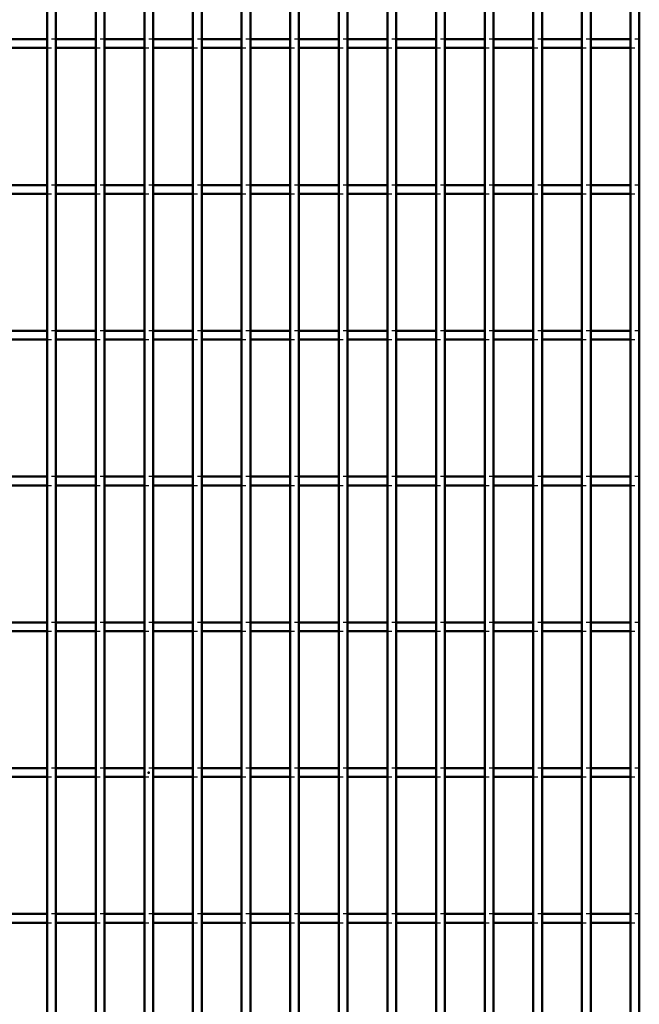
# Model space of a CAD drawing. Header units: millimetres. Extents: x -746 to 505, y -500 to 878.
# Tile 17 of 24: x -29 to 112, y -53 to 172. Entities that reach past the tile are written whole.
import ezdxf

# ---------------------------------------------------------------- set-up
doc = ezdxf.new("R2010")
doc.units = ezdxf.units.MM
doc.linetypes.add('Dashed', pattern=[2, 1, -1])
for name, color, linetype, lineweight in [('2d ConnectionPoints', 7, 'Continuous', 50), ('AM_0', 7, 'Continuous', 50), ('AM_9', 6, 'Dashed', 25)]:
    doc.layers.add(name, color=color, linetype=linetype, lineweight=lineweight)

# ---------------------------------------------------------------- blocks, each defined once
blk = doc.blocks.new('36_9lacfq3svjbiac1w5fiam4zar________0_in_LPP230331121180010003500_4')
at = {"layer": 'AM_0'}
for p, q in [((-23.22, -498), (-23.22, 498)), ((-21.22, -498), (-21.22, 498))]:
    blk.add_line(p, q, dxfattribs=at)
blk = doc.blocks.new('37_tho7qkd3krva8nokyfodty3vm________0_in_LPP230331121180010003500_4')
at = {"layer": 'AM_0'}
for p, q in [((-12.11, -498), (-12.11, 498)), ((-10.11, -498), (-10.11, 498))]:
    blk.add_line(p, q, dxfattribs=at)
blk = doc.blocks.new('38_lz9rwnsfhnq9pl86cn1enrzkn________0_in_LPP230331121180010003500_4')
at = {"layer": 'AM_0'}
for p, q in [((-1, -498), (-1, 498)), ((1, -498), (1, 498))]:
    blk.add_line(p, q, dxfattribs=at)
blk = doc.blocks.new('39_16nj10fi3wmvzisi2xvsazina________0_in_LPP230331121180010003500_4')
at = {"layer": 'AM_0'}
for p, q in [((10.11, -498), (10.11, 498)), ((12.11, -498), (12.11, 498))]:
    blk.add_line(p, q, dxfattribs=at)
blk = doc.blocks.new('40_tbdzi6tyqez7z1akjkxzpmxep________0_in_LPP230331121180010003500_4')
at = {"layer": 'AM_0'}
for p, q in [((21.22, -498), (21.22, 498)), ((23.22, -498), (23.22, 498))]:
    blk.add_line(p, q, dxfattribs=at)
blk = doc.blocks.new('41_49shixchl2mnrb2iyjvky2rdj________0_in_LPP230331121180010003500_4')
at = {"layer": 'AM_0'}
for p, q in [((32.33, -498), (32.33, 498)), ((34.33, -498), (34.33, 498))]:
    blk.add_line(p, q, dxfattribs=at)
blk = doc.blocks.new('42_mqp70121czmcck05yzkvrc23b________0_in_LPP230331121180010003500_4')
at = {"layer": 'AM_0'}
for p, q in [((43.44, -498), (43.44, 498)), ((45.44, -498), (45.44, 498))]:
    blk.add_line(p, q, dxfattribs=at)
blk = doc.blocks.new('43_oruw6hbg6k5a94qnfemogkauo________0_in_LPP230331121180010003500_4')
at = {"layer": 'AM_0'}
for p, q in [((54.55, -498), (54.55, 498)), ((56.55, -498), (56.55, 498))]:
    blk.add_line(p, q, dxfattribs=at)
blk = doc.blocks.new('44_q98bhlsw2cwbjug6vsnd0xg7j________0_in_LPP230331121180010003500_4')
at = {"layer": 'AM_0'}
for p, q in [((65.66, -498), (65.66, 498)), ((67.66, -498), (67.66, 498))]:
    blk.add_line(p, q, dxfattribs=at)
blk = doc.blocks.new('45_p2c8sdxd4l676wojlq6tgtqld________0_in_LPP230331121180010003500_4')
at = {"layer": 'AM_0'}
for p, q in [((76.77, -498), (76.77, 498)), ((78.77, -498), (78.77, 498))]:
    blk.add_line(p, q, dxfattribs=at)
blk = doc.blocks.new('46_tpoj9llmp81vbyn84plqrjhge________0_in_LPP230331121180010003500_4')
at = {"layer": 'AM_0'}
for p, q in [((87.88, -498), (87.88, 498)), ((89.88, -498), (89.88, 498))]:
    blk.add_line(p, q, dxfattribs=at)
blk = doc.blocks.new('47_qzzflcn8x4quzcxg6n2usvwde________0_in_LPP230331121180010003500_4')
at = {"layer": 'AM_0'}
for p, q in [((98.99, -498), (98.99, 498)), ((100.99, -498), (100.99, 498))]:
    blk.add_line(p, q, dxfattribs=at)
blk = doc.blocks.new('48_2mbs6t8v3jqtiytd74jzn7cvl________0_in_LPP230331121180010003500_4')
at = {"layer": 'AM_0'}
for p, q in [((110.1, -498), (110.1, 498)), ((112.1, -498), (112.1, 498))]:
    blk.add_line(p, q, dxfattribs=at)
blk = doc.blocks.new('88_1s8mrc2qhdo47ljdd62kx3xka________0_in_LPP230331121180010003500_4')
at = {"layer": 'AM_0'}
for p, q in [((-23.22, -32.33), (-32.33, -32.33)), ((-23.22, -32.33), (-23.22, -34.33)), ((-12.11, -32.33), (-21.22, -32.33)), ((-21.22, -34.33), (-21.22, -32.33)), ((-12.11, -32.33), (-12.11, -34.33)), ((-1, -32.33), (-10.11, -32.33)), ((-10.11, -34.33), (-10.11, -32.33)), ((-1, -32.33), (-1, -34.33)), ((10.11, -32.33), (1, -32.33)), ((1, -34.33), (1, -32.33)), ((10.11, -32.33), (10.11, -34.33)), ((21.22, -32.33), (12.11, -32.33)), ((12.11, -34.33), (12.11, -32.33)), ((21.22, -32.33), (21.22, -34.33)), ((32.33, -32.33), (23.22, -32.33)), ((23.22, -34.33), (23.22, -32.33)), ((32.33, -32.33), (32.33, -34.33)), ((34.33, -34.33), (34.33, -32.33)), ((43.44, -32.33), (34.33, -32.33)), ((43.44, -32.33), (43.44, -34.33)), ((54.55, -32.33), (45.44, -32.33)), ((45.44, -34.33), (45.44, -32.33)), ((54.55, -32.33), (54.55, -34.33)), ((65.66, -32.33), (56.55, -32.33)), ((56.55, -34.33), (56.55, -32.33)), ((65.66, -32.33), (65.66, -34.33)), ((76.77, -32.33), (67.66, -32.33)), ((67.66, -34.33), (67.66, -32.33)), ((76.77, -32.33), (76.77, -34.33)), ((87.88, -32.33), (78.77, -32.33)), ((78.77, -34.33), (78.77, -32.33)), ((87.88, -32.33), (87.88, -34.33)), ((98.99, -32.33), (89.88, -32.33)), ((89.88, -34.33), (89.88, -32.33)), ((98.99, -32.33), (98.99, -34.33)), ((100.99, -34.33), (100.99, -32.33)), ((110.1, -32.33), (100.99, -32.33)), ((110.1, -32.33), (110.1, -34.33)), ((-23.22, -34.33), (-32.33, -34.33)), ((-12.11, -34.33), (-21.22, -34.33)), ((-1, -34.33), (-10.11, -34.33)), ((10.11, -34.33), (1, -34.33)), ((21.22, -34.33), (12.11, -34.33)), ((32.33, -34.33), (23.22, -34.33)), ((43.44, -34.33), (34.33, -34.33)), ((54.55, -34.33), (45.44, -34.33)), ((65.66, -34.33), (56.55, -34.33)), ((76.77, -34.33), (67.66, -34.33)), ((87.88, -34.33), (78.77, -34.33)), ((98.99, -34.33), (89.88, -34.33)), ((110.1, -34.33), (100.99, -34.33))]:
    blk.add_line(p, q, dxfattribs=at)
at = {"layer": 'AM_9'}
for p, q in [((-21.22, -32.33), (-23.22, -32.33)), ((-10.11, -32.33), (-12.11, -32.33)), ((1, -32.33), (-1, -32.33)), ((12.11, -32.33), (10.11, -32.33)), ((23.22, -32.33), (21.22, -32.33)), ((34.33, -32.33), (32.33, -32.33)), ((45.44, -32.33), (43.44, -32.33)), ((56.55, -32.33), (54.55, -32.33)), ((67.66, -32.33), (65.66, -32.33)), ((78.77, -32.33), (76.77, -32.33)), ((89.88, -32.33), (87.88, -32.33)), ((100.99, -32.33), (98.99, -32.33)), ((112.1, -32.33), (110.1, -32.33)), ((-23.22, -34.33), (-21.22, -34.33)), ((-12.11, -34.33), (-10.11, -34.33)), ((-1, -34.33), (1, -34.33)), ((10.11, -34.33), (12.11, -34.33)), ((21.22, -34.33), (23.22, -34.33)), ((32.33, -34.33), (34.33, -34.33)), ((43.44, -34.33), (45.44, -34.33)), ((54.55, -34.33), (56.55, -34.33)), ((65.66, -34.33), (67.66, -34.33)), ((76.77, -34.33), (78.77, -34.33)), ((87.88, -34.33), (89.88, -34.33)), ((98.99, -34.33), (100.99, -34.33)), ((110.1, -34.33), (112.1, -34.33))]:
    blk.add_line(p, q, dxfattribs=at)
blk = doc.blocks.new('89_whj99splcww9b9bjljhjm9mr0________0_in_LPP230331121180010003500_4')
at = {"layer": 'AM_0'}
for p, q in [((-23.22, 1), (-32.33, 1)), ((-23.22, 1), (-23.22, -1)), ((-12.11, 1), (-21.22, 1)), ((-21.22, -1), (-21.22, 1)), ((-12.11, 1), (-12.11, -1)), ((-1, 1), (-10.11, 1)), ((-10.11, -1), (-10.11, 1)), ((-1, 1), (-1, -1)), ((10.11, 1), (1, 1)), ((1, -1), (1, 1)), ((10.11, 1), (10.11, -1)), ((21.22, 1), (12.11, 1)), ((12.11, -1), (12.11, 1)), ((21.22, 1), (21.22, -1)), ((32.33, 1), (23.22, 1)), ((23.22, -1), (23.22, 1)), ((32.33, 1), (32.33, -1)), ((34.33, -1), (34.33, 1)), ((43.44, 1), (34.33, 1)), ((43.44, 1), (43.44, -1)), ((54.55, 1), (45.44, 1)), ((45.44, -1), (45.44, 1)), ((54.55, 1), (54.55, -1)), ((65.66, 1), (56.55, 1)), ((56.55, -1), (56.55, 1)), ((65.66, 1), (65.66, -1)), ((76.77, 1), (67.66, 1)), ((67.66, -1), (67.66, 1)), ((76.77, 1), (76.77, -1)), ((87.88, 1), (78.77, 1)), ((78.77, -1), (78.77, 1)), ((87.88, 1), (87.88, -1)), ((98.99, 1), (89.88, 1)), ((89.88, -1), (89.88, 1)), ((98.99, 1), (98.99, -1)), ((100.99, -1), (100.99, 1)), ((110.1, 1), (100.99, 1)), ((110.1, 1), (110.1, -1)), ((-23.22, -1), (-32.33, -1)), ((-12.11, -1), (-21.22, -1)), ((-1, -1), (-10.11, -1)), ((10.11, -1), (1, -1)), ((21.22, -1), (12.11, -1)), ((32.33, -1), (23.22, -1)), ((43.44, -1), (34.33, -1)), ((54.55, -1), (45.44, -1)), ((65.66, -1), (56.55, -1)), ((76.77, -1), (67.66, -1)), ((87.88, -1), (78.77, -1)), ((98.99, -1), (89.88, -1)), ((110.1, -1), (100.99, -1))]:
    blk.add_line(p, q, dxfattribs=at)
at = {"layer": 'AM_9'}
for p, q in [((-21.22, 1), (-23.22, 1)), ((-10.11, 1), (-12.11, 1)), ((1, 1), (-1, 1)), ((12.11, 1), (10.11, 1)), ((23.22, 1), (21.22, 1)), ((34.33, 1), (32.33, 1)), ((45.44, 1), (43.44, 1)), ((56.55, 1), (54.55, 1)), ((67.66, 1), (65.66, 1)), ((78.77, 1), (76.77, 1)), ((89.88, 1), (87.88, 1)), ((100.99, 1), (98.99, 1)), ((112.1, 1), (110.1, 1)), ((-23.22, -1), (-21.22, -1)), ((-12.11, -1), (-10.11, -1)), ((-1, -1), (1, -1)), ((10.11, -1), (12.11, -1)), ((21.22, -1), (23.22, -1)), ((32.33, -1), (34.33, -1)), ((43.44, -1), (45.44, -1)), ((54.55, -1), (56.55, -1)), ((65.66, -1), (67.66, -1)), ((76.77, -1), (78.77, -1)), ((87.88, -1), (89.88, -1)), ((98.99, -1), (100.99, -1)), ((110.1, -1), (112.1, -1))]:
    blk.add_line(p, q, dxfattribs=at)
blk = doc.blocks.new('90_t2wf6c5dovi2ae8e4lm4chvsj________0_in_LPP230331121180010003500_4')
at = {"layer": 'AM_0'}
for p, q in [((-23.22, 34.33), (-32.33, 34.33)), ((-23.22, 34.33), (-23.22, 32.33)), ((-12.11, 34.33), (-21.22, 34.33)), ((-21.22, 32.33), (-21.22, 34.33)), ((-12.11, 34.33), (-12.11, 32.33)), ((-1, 34.33), (-10.11, 34.33)), ((-10.11, 32.33), (-10.11, 34.33)), ((-1, 34.33), (-1, 32.33)), ((10.11, 34.33), (1, 34.33)), ((1, 32.33), (1, 34.33)), ((10.11, 34.33), (10.11, 32.33)), ((21.22, 34.33), (12.11, 34.33)), ((12.11, 32.33), (12.11, 34.33)), ((21.22, 34.33), (21.22, 32.33)), ((32.33, 34.33), (23.22, 34.33)), ((23.22, 32.33), (23.22, 34.33)), ((32.33, 34.33), (32.33, 32.33)), ((34.33, 32.33), (34.33, 34.33)), ((43.44, 34.33), (34.33, 34.33)), ((43.44, 34.33), (43.44, 32.33)), ((54.55, 34.33), (45.44, 34.33)), ((45.44, 32.33), (45.44, 34.33)), ((54.55, 34.33), (54.55, 32.33)), ((65.66, 34.33), (56.55, 34.33)), ((56.55, 32.33), (56.55, 34.33)), ((65.66, 34.33), (65.66, 32.33)), ((76.77, 34.33), (67.66, 34.33)), ((67.66, 32.33), (67.66, 34.33)), ((76.77, 34.33), (76.77, 32.33)), ((87.88, 34.33), (78.77, 34.33)), ((78.77, 32.33), (78.77, 34.33)), ((87.88, 34.33), (87.88, 32.33)), ((98.99, 34.33), (89.88, 34.33)), ((89.88, 32.33), (89.88, 34.33)), ((98.99, 34.33), (98.99, 32.33)), ((100.99, 32.33), (100.99, 34.33)), ((110.1, 34.33), (100.99, 34.33)), ((110.1, 34.33), (110.1, 32.33)), ((-23.22, 32.33), (-32.33, 32.33)), ((-12.11, 32.33), (-21.22, 32.33)), ((-1, 32.33), (-10.11, 32.33)), ((10.11, 32.33), (1, 32.33)), ((21.22, 32.33), (12.11, 32.33)), ((32.33, 32.33), (23.22, 32.33)), ((43.44, 32.33), (34.33, 32.33)), ((54.55, 32.33), (45.44, 32.33)), ((65.66, 32.33), (56.55, 32.33)), ((76.77, 32.33), (67.66, 32.33)), ((87.88, 32.33), (78.77, 32.33)), ((98.99, 32.33), (89.88, 32.33)), ((110.1, 32.33), (100.99, 32.33))]:
    blk.add_line(p, q, dxfattribs=at)
at = {"layer": 'AM_9'}
for p, q in [((-21.22, 34.33), (-23.22, 34.33)), ((-10.11, 34.33), (-12.11, 34.33)), ((1, 34.33), (-1, 34.33)), ((12.11, 34.33), (10.11, 34.33)), ((23.22, 34.33), (21.22, 34.33)), ((34.33, 34.33), (32.33, 34.33)), ((45.44, 34.33), (43.44, 34.33)), ((56.55, 34.33), (54.55, 34.33)), ((67.66, 34.33), (65.66, 34.33)), ((78.77, 34.33), (76.77, 34.33)), ((89.88, 34.33), (87.88, 34.33)), ((100.99, 34.33), (98.99, 34.33)), ((112.1, 34.33), (110.1, 34.33)), ((-23.22, 32.33), (-21.22, 32.33)), ((-12.11, 32.33), (-10.11, 32.33)), ((-1, 32.33), (1, 32.33)), ((10.11, 32.33), (12.11, 32.33)), ((21.22, 32.33), (23.22, 32.33)), ((32.33, 32.33), (34.33, 32.33)), ((43.44, 32.33), (45.44, 32.33)), ((54.55, 32.33), (56.55, 32.33)), ((65.66, 32.33), (67.66, 32.33)), ((76.77, 32.33), (78.77, 32.33)), ((87.88, 32.33), (89.88, 32.33)), ((98.99, 32.33), (100.99, 32.33)), ((110.1, 32.33), (112.1, 32.33))]:
    blk.add_line(p, q, dxfattribs=at)
blk = doc.blocks.new('91_ur9mvqsiwas7p2gsifnpmgxtb________0_in_LPP230331121180010003500_4')
at = {"layer": 'AM_0'}
for p, q in [((-23.22, 67.66), (-32.33, 67.66)), ((-23.22, 67.66), (-23.22, 65.66)), ((-12.11, 67.66), (-21.22, 67.66)), ((-21.22, 65.66), (-21.22, 67.66)), ((-12.11, 67.66), (-12.11, 65.66)), ((-1, 67.66), (-10.11, 67.66)), ((-10.11, 65.66), (-10.11, 67.66)), ((-1, 67.66), (-1, 65.66)), ((10.11, 67.66), (1, 67.66)), ((1, 65.66), (1, 67.66)), ((10.11, 67.66), (10.11, 65.66)), ((21.22, 67.66), (12.11, 67.66)), ((12.11, 65.66), (12.11, 67.66)), ((21.22, 67.66), (21.22, 65.66)), ((32.33, 67.66), (23.22, 67.66)), ((23.22, 65.66), (23.22, 67.66)), ((32.33, 67.66), (32.33, 65.66)), ((34.33, 65.66), (34.33, 67.66)), ((43.44, 67.66), (34.33, 67.66)), ((43.44, 67.66), (43.44, 65.66)), ((54.55, 67.66), (45.44, 67.66)), ((45.44, 65.66), (45.44, 67.66)), ((54.55, 67.66), (54.55, 65.66)), ((65.66, 67.66), (56.55, 67.66)), ((56.55, 65.66), (56.55, 67.66)), ((65.66, 67.66), (65.66, 65.66)), ((76.77, 67.66), (67.66, 67.66)), ((67.66, 65.66), (67.66, 67.66)), ((76.77, 67.66), (76.77, 65.66)), ((87.88, 67.66), (78.77, 67.66)), ((78.77, 65.66), (78.77, 67.66)), ((87.88, 67.66), (87.88, 65.66)), ((98.99, 67.66), (89.88, 67.66)), ((89.88, 65.66), (89.88, 67.66)), ((98.99, 67.66), (98.99, 65.66)), ((100.99, 65.66), (100.99, 67.66)), ((110.1, 67.66), (100.99, 67.66)), ((110.1, 67.66), (110.1, 65.66)), ((-23.22, 65.66), (-32.33, 65.66)), ((-12.11, 65.66), (-21.22, 65.66)), ((-1, 65.66), (-10.11, 65.66)), ((10.11, 65.66), (1, 65.66)), ((21.22, 65.66), (12.11, 65.66)), ((32.33, 65.66), (23.22, 65.66)), ((43.44, 65.66), (34.33, 65.66)), ((54.55, 65.66), (45.44, 65.66)), ((65.66, 65.66), (56.55, 65.66)), ((76.77, 65.66), (67.66, 65.66)), ((87.88, 65.66), (78.77, 65.66)), ((98.99, 65.66), (89.88, 65.66)), ((110.1, 65.66), (100.99, 65.66))]:
    blk.add_line(p, q, dxfattribs=at)
at = {"layer": 'AM_9'}
for p, q in [((-21.22, 67.66), (-23.22, 67.66)), ((-10.11, 67.66), (-12.11, 67.66)), ((1, 67.66), (-1, 67.66)), ((12.11, 67.66), (10.11, 67.66)), ((23.22, 67.66), (21.22, 67.66)), ((34.33, 67.66), (32.33, 67.66)), ((45.44, 67.66), (43.44, 67.66)), ((56.55, 67.66), (54.55, 67.66)), ((67.66, 67.66), (65.66, 67.66)), ((78.77, 67.66), (76.77, 67.66)), ((89.88, 67.66), (87.88, 67.66)), ((100.99, 67.66), (98.99, 67.66)), ((112.1, 67.66), (110.1, 67.66)), ((-23.22, 65.66), (-21.22, 65.66)), ((-12.11, 65.66), (-10.11, 65.66)), ((-1, 65.66), (1, 65.66)), ((10.11, 65.66), (12.11, 65.66)), ((21.22, 65.66), (23.22, 65.66)), ((32.33, 65.66), (34.33, 65.66)), ((43.44, 65.66), (45.44, 65.66)), ((54.55, 65.66), (56.55, 65.66)), ((65.66, 65.66), (67.66, 65.66)), ((76.77, 65.66), (78.77, 65.66)), ((87.88, 65.66), (89.88, 65.66)), ((98.99, 65.66), (100.99, 65.66)), ((110.1, 65.66), (112.1, 65.66))]:
    blk.add_line(p, q, dxfattribs=at)
blk = doc.blocks.new('92_46qnz9917qhlbsbvfwt59bo2e________0_in_LPP230331121180010003500_4')
at = {"layer": 'AM_0'}
for p, q in [((-23.22, 100.99), (-32.33, 100.99)), ((-23.22, 100.99), (-23.22, 98.99)), ((-12.11, 100.99), (-21.22, 100.99)), ((-21.22, 98.99), (-21.22, 100.99)), ((-12.11, 100.99), (-12.11, 98.99)), ((-1, 100.99), (-10.11, 100.99)), ((-10.11, 98.99), (-10.11, 100.99)), ((-1, 100.99), (-1, 98.99)), ((10.11, 100.99), (1, 100.99)), ((1, 98.99), (1, 100.99)), ((10.11, 100.99), (10.11, 98.99)), ((21.22, 100.99), (12.11, 100.99)), ((12.11, 98.99), (12.11, 100.99)), ((21.22, 100.99), (21.22, 98.99)), ((32.33, 100.99), (23.22, 100.99)), ((23.22, 98.99), (23.22, 100.99)), ((32.33, 100.99), (32.33, 98.99)), ((34.33, 98.99), (34.33, 100.99)), ((43.44, 100.99), (34.33, 100.99)), ((43.44, 100.99), (43.44, 98.99)), ((54.55, 100.99), (45.44, 100.99)), ((45.44, 98.99), (45.44, 100.99)), ((54.55, 100.99), (54.55, 98.99)), ((65.66, 100.99), (56.55, 100.99)), ((56.55, 98.99), (56.55, 100.99)), ((65.66, 100.99), (65.66, 98.99)), ((76.77, 100.99), (67.66, 100.99)), ((67.66, 98.99), (67.66, 100.99)), ((76.77, 100.99), (76.77, 98.99)), ((87.88, 100.99), (78.77, 100.99)), ((78.77, 98.99), (78.77, 100.99)), ((87.88, 100.99), (87.88, 98.99)), ((98.99, 100.99), (89.88, 100.99)), ((89.88, 98.99), (89.88, 100.99)), ((98.99, 100.99), (98.99, 98.99)), ((100.99, 98.99), (100.99, 100.99)), ((110.1, 100.99), (100.99, 100.99)), ((110.1, 100.99), (110.1, 98.99)), ((-23.22, 98.99), (-32.33, 98.99)), ((-12.11, 98.99), (-21.22, 98.99)), ((-1, 98.99), (-10.11, 98.99)), ((10.11, 98.99), (1, 98.99)), ((21.22, 98.99), (12.11, 98.99)), ((32.33, 98.99), (23.22, 98.99)), ((43.44, 98.99), (34.33, 98.99)), ((54.55, 98.99), (45.44, 98.99)), ((65.66, 98.99), (56.55, 98.99)), ((76.77, 98.99), (67.66, 98.99)), ((87.88, 98.99), (78.77, 98.99)), ((98.99, 98.99), (89.88, 98.99)), ((110.1, 98.99), (100.99, 98.99))]:
    blk.add_line(p, q, dxfattribs=at)
at = {"layer": 'AM_9'}
for p, q in [((-21.22, 100.99), (-23.22, 100.99)), ((-10.11, 100.99), (-12.11, 100.99)), ((1, 100.99), (-1, 100.99)), ((12.11, 100.99), (10.11, 100.99)), ((23.22, 100.99), (21.22, 100.99)), ((34.33, 100.99), (32.33, 100.99)), ((45.44, 100.99), (43.44, 100.99)), ((56.55, 100.99), (54.55, 100.99)), ((67.66, 100.99), (65.66, 100.99)), ((78.77, 100.99), (76.77, 100.99)), ((89.88, 100.99), (87.88, 100.99)), ((100.99, 100.99), (98.99, 100.99)), ((112.1, 100.99), (110.1, 100.99)), ((-23.22, 98.99), (-21.22, 98.99)), ((-12.11, 98.99), (-10.11, 98.99)), ((-1, 98.99), (1, 98.99)), ((10.11, 98.99), (12.11, 98.99)), ((21.22, 98.99), (23.22, 98.99)), ((32.33, 98.99), (34.33, 98.99)), ((43.44, 98.99), (45.44, 98.99)), ((54.55, 98.99), (56.55, 98.99)), ((65.66, 98.99), (67.66, 98.99)), ((76.77, 98.99), (78.77, 98.99)), ((87.88, 98.99), (89.88, 98.99)), ((98.99, 98.99), (100.99, 98.99)), ((110.1, 98.99), (112.1, 98.99))]:
    blk.add_line(p, q, dxfattribs=at)
blk = doc.blocks.new('93_zv0yup83d8fhbbjwlx1ivh35l________0_in_LPP230331121180010003500_4')
at = {"layer": 'AM_0'}
for p, q in [((-23.22, 134.32), (-32.33, 134.32)), ((-23.22, 134.32), (-23.22, 132.32)), ((-12.11, 134.32), (-21.22, 134.32)), ((-21.22, 132.32), (-21.22, 134.32)), ((-12.11, 134.32), (-12.11, 132.32)), ((-1, 134.32), (-10.11, 134.32)), ((-10.11, 132.32), (-10.11, 134.32)), ((-1, 134.32), (-1, 132.32)), ((10.11, 134.32), (1, 134.32)), ((1, 132.32), (1, 134.32)), ((10.11, 134.32), (10.11, 132.32)), ((21.22, 134.32), (12.11, 134.32)), ((12.11, 132.32), (12.11, 134.32)), ((21.22, 134.32), (21.22, 132.32)), ((32.33, 134.32), (23.22, 134.32)), ((23.22, 132.32), (23.22, 134.32)), ((32.33, 134.32), (32.33, 132.32)), ((34.33, 132.32), (34.33, 134.32)), ((43.44, 134.32), (34.33, 134.32)), ((43.44, 134.32), (43.44, 132.32)), ((54.55, 134.32), (45.44, 134.32)), ((45.44, 132.32), (45.44, 134.32)), ((54.55, 134.32), (54.55, 132.32)), ((65.66, 134.32), (56.55, 134.32)), ((56.55, 132.32), (56.55, 134.32)), ((65.66, 134.32), (65.66, 132.32)), ((76.77, 134.32), (67.66, 134.32)), ((67.66, 132.32), (67.66, 134.32)), ((76.77, 134.32), (76.77, 132.32)), ((87.88, 134.32), (78.77, 134.32)), ((78.77, 132.32), (78.77, 134.32)), ((87.88, 134.32), (87.88, 132.32)), ((98.99, 134.32), (89.88, 134.32)), ((89.88, 132.32), (89.88, 134.32)), ((98.99, 134.32), (98.99, 132.32)), ((100.99, 132.32), (100.99, 134.32)), ((110.1, 134.32), (100.99, 134.32)), ((110.1, 134.32), (110.1, 132.32)), ((-23.22, 132.32), (-32.33, 132.32)), ((-12.11, 132.32), (-21.22, 132.32)), ((-1, 132.32), (-10.11, 132.32)), ((10.11, 132.32), (1, 132.32)), ((21.22, 132.32), (12.11, 132.32)), ((32.33, 132.32), (23.22, 132.32)), ((43.44, 132.32), (34.33, 132.32)), ((54.55, 132.32), (45.44, 132.32)), ((65.66, 132.32), (56.55, 132.32)), ((76.77, 132.32), (67.66, 132.32)), ((87.88, 132.32), (78.77, 132.32)), ((98.99, 132.32), (89.88, 132.32)), ((110.1, 132.32), (100.99, 132.32))]:
    blk.add_line(p, q, dxfattribs=at)
at = {"layer": 'AM_9'}
for p, q in [((-21.22, 134.32), (-23.22, 134.32)), ((-10.11, 134.32), (-12.11, 134.32)), ((1, 134.32), (-1, 134.32)), ((12.11, 134.32), (10.11, 134.32)), ((23.22, 134.32), (21.22, 134.32)), ((34.33, 134.32), (32.33, 134.32)), ((45.44, 134.32), (43.44, 134.32)), ((56.55, 134.32), (54.55, 134.32)), ((67.66, 134.32), (65.66, 134.32)), ((78.77, 134.32), (76.77, 134.32)), ((89.88, 134.32), (87.88, 134.32)), ((100.99, 134.32), (98.99, 134.32)), ((112.1, 134.32), (110.1, 134.32)), ((-23.22, 132.32), (-21.22, 132.32)), ((-12.11, 132.32), (-10.11, 132.32)), ((-1, 132.32), (1, 132.32)), ((10.11, 132.32), (12.11, 132.32)), ((21.22, 132.32), (23.22, 132.32)), ((32.33, 132.32), (34.33, 132.32)), ((43.44, 132.32), (45.44, 132.32)), ((54.55, 132.32), (56.55, 132.32)), ((65.66, 132.32), (67.66, 132.32)), ((76.77, 132.32), (78.77, 132.32)), ((87.88, 132.32), (89.88, 132.32)), ((98.99, 132.32), (100.99, 132.32)), ((110.1, 132.32), (112.1, 132.32))]:
    blk.add_line(p, q, dxfattribs=at)
blk = doc.blocks.new('94_v24kii3nmydrp2i262tdliz7j________0_in_LPP230331121180010003500_4')
at = {"layer": 'AM_0'}
for p, q in [((-23.22, 167.65), (-32.33, 167.65)), ((-23.22, 167.65), (-23.22, 165.65)), ((-12.11, 167.65), (-21.22, 167.65)), ((-21.22, 165.65), (-21.22, 167.65)), ((-12.11, 167.65), (-12.11, 165.65)), ((-1, 167.65), (-10.11, 167.65)), ((-10.11, 165.65), (-10.11, 167.65)), ((-1, 167.65), (-1, 165.65)), ((10.11, 167.65), (1, 167.65)), ((1, 165.65), (1, 167.65)), ((10.11, 167.65), (10.11, 165.65)), ((21.22, 167.65), (12.11, 167.65)), ((12.11, 165.65), (12.11, 167.65)), ((21.22, 167.65), (21.22, 165.65)), ((32.33, 167.65), (23.22, 167.65)), ((23.22, 165.65), (23.22, 167.65)), ((32.33, 167.65), (32.33, 165.65)), ((34.33, 165.65), (34.33, 167.65)), ((43.44, 167.65), (34.33, 167.65)), ((43.44, 167.65), (43.44, 165.65)), ((54.55, 167.65), (45.44, 167.65)), ((45.44, 165.65), (45.44, 167.65)), ((54.55, 167.65), (54.55, 165.65)), ((65.66, 167.65), (56.55, 167.65)), ((56.55, 165.65), (56.55, 167.65)), ((65.66, 167.65), (65.66, 165.65)), ((76.77, 167.65), (67.66, 167.65)), ((67.66, 165.65), (67.66, 167.65)), ((76.77, 167.65), (76.77, 165.65)), ((87.88, 167.65), (78.77, 167.65)), ((78.77, 165.65), (78.77, 167.65)), ((87.88, 167.65), (87.88, 165.65)), ((98.99, 167.65), (89.88, 167.65)), ((89.88, 165.65), (89.88, 167.65)), ((98.99, 167.65), (98.99, 165.65)), ((100.99, 165.65), (100.99, 167.65)), ((110.1, 167.65), (100.99, 167.65)), ((110.1, 167.65), (110.1, 165.65)), ((-23.22, 165.65), (-32.33, 165.65)), ((-12.11, 165.65), (-21.22, 165.65)), ((-1, 165.65), (-10.11, 165.65)), ((10.11, 165.65), (1, 165.65)), ((21.22, 165.65), (12.11, 165.65)), ((32.33, 165.65), (23.22, 165.65)), ((43.44, 165.65), (34.33, 165.65)), ((54.55, 165.65), (45.44, 165.65)), ((65.66, 165.65), (56.55, 165.65)), ((76.77, 165.65), (67.66, 165.65)), ((87.88, 165.65), (78.77, 165.65)), ((98.99, 165.65), (89.88, 165.65)), ((110.1, 165.65), (100.99, 165.65))]:
    blk.add_line(p, q, dxfattribs=at)
at = {"layer": 'AM_9'}
for p, q in [((-21.22, 167.65), (-23.22, 167.65)), ((-10.11, 167.65), (-12.11, 167.65)), ((1, 167.65), (-1, 167.65)), ((12.11, 167.65), (10.11, 167.65)), ((23.22, 167.65), (21.22, 167.65)), ((34.33, 167.65), (32.33, 167.65)), ((45.44, 167.65), (43.44, 167.65)), ((56.55, 167.65), (54.55, 167.65)), ((67.66, 167.65), (65.66, 167.65)), ((78.77, 167.65), (76.77, 167.65)), ((89.88, 167.65), (87.88, 167.65)), ((100.99, 167.65), (98.99, 167.65)), ((112.1, 167.65), (110.1, 167.65)), ((-23.22, 165.65), (-21.22, 165.65)), ((-12.11, 165.65), (-10.11, 165.65)), ((-1, 165.65), (1, 165.65)), ((10.11, 165.65), (12.11, 165.65)), ((21.22, 165.65), (23.22, 165.65)), ((32.33, 165.65), (34.33, 165.65)), ((43.44, 165.65), (45.44, 165.65)), ((54.55, 165.65), (56.55, 165.65)), ((65.66, 165.65), (67.66, 165.65)), ((76.77, 165.65), (78.77, 165.65)), ((87.88, 165.65), (89.88, 165.65)), ((98.99, 165.65), (100.99, 165.65)), ((110.1, 165.65), (112.1, 165.65))]:
    blk.add_line(p, q, dxfattribs=at)

msp = doc.modelspace()

# ---------------------------------------------------------------- linework, layer by layer
at = {"layer": '2d ConnectionPoints'}
msp.add_point((0, 0), dxfattribs=at)
msp.add_point((0, 0), dxfattribs=at)
msp.add_point((0, 0), dxfattribs=at)
msp.add_point((0, 0), dxfattribs=at)
msp.add_point((0, 0), dxfattribs=at)
msp.add_point((0, 0), dxfattribs=at)
msp.add_point((0, 0), dxfattribs=at)

# ---------------------------------------------------------------- block references
for name in ['36_9lacfq3svjbiac1w5fiam4zar________0_in_LPP230331121180010003500_4', '37_tho7qkd3krva8nokyfodty3vm________0_in_LPP230331121180010003500_4', '38_lz9rwnsfhnq9pl86cn1enrzkn________0_in_LPP230331121180010003500_4', '39_16nj10fi3wmvzisi2xvsazina________0_in_LPP230331121180010003500_4', '40_tbdzi6tyqez7z1akjkxzpmxep________0_in_LPP230331121180010003500_4', '41_49shixchl2mnrb2iyjvky2rdj________0_in_LPP230331121180010003500_4', '42_mqp70121czmcck05yzkvrc23b________0_in_LPP230331121180010003500_4', '43_oruw6hbg6k5a94qnfemogkauo________0_in_LPP230331121180010003500_4', '44_q98bhlsw2cwbjug6vsnd0xg7j________0_in_LPP230331121180010003500_4', '45_p2c8sdxd4l676wojlq6tgtqld________0_in_LPP230331121180010003500_4', '46_tpoj9llmp81vbyn84plqrjhge________0_in_LPP230331121180010003500_4', '47_qzzflcn8x4quzcxg6n2usvwde________0_in_LPP230331121180010003500_4', '48_2mbs6t8v3jqtiytd74jzn7cvl________0_in_LPP230331121180010003500_4', '94_v24kii3nmydrp2i262tdliz7j________0_in_LPP230331121180010003500_4', '93_zv0yup83d8fhbbjwlx1ivh35l________0_in_LPP230331121180010003500_4', '92_46qnz9917qhlbsbvfwt59bo2e________0_in_LPP230331121180010003500_4', '91_ur9mvqsiwas7p2gsifnpmgxtb________0_in_LPP230331121180010003500_4', '90_t2wf6c5dovi2ae8e4lm4chvsj________0_in_LPP230331121180010003500_4', '89_whj99splcww9b9bjljhjm9mr0________0_in_LPP230331121180010003500_4', '88_1s8mrc2qhdo47ljdd62kx3xka________0_in_LPP230331121180010003500_4']:
    msp.add_blockref(name, (0, 0))

doc.saveas('drawing.dxf')
